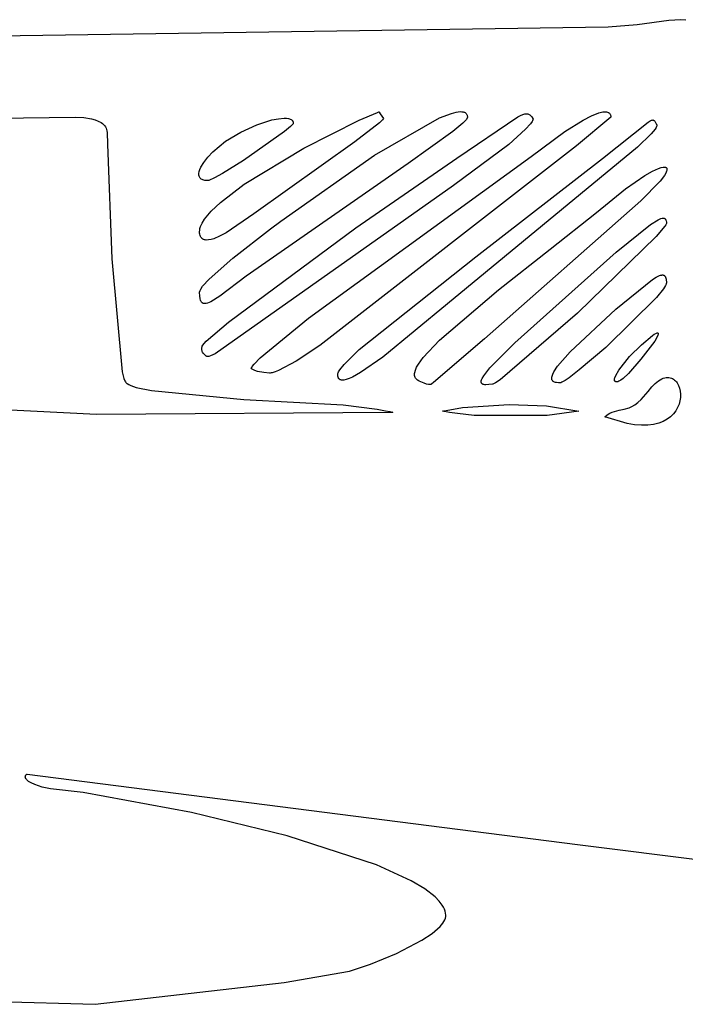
# Model space of a CAD drawing. Extents: x -74.1 to 10.8, y -36.7 to 44.6.
# Tile 139 of 199: x -23.8 to -22.8, y -12.5 to -11. Entities that reach past the tile are written whole.
import ezdxf

# ---------------------------------------------------------------- set-up
doc = ezdxf.new("R2010")
doc.units = 0

msp = doc.modelspace()

# ---------------------------------------------------------------- linework, layer by layer
at = {"layer": 'Layer 1', "color": 7, "linetype": 'CONTINUOUS'}
for p, q in [((-22.771241, -11.042329), (-22.789324, -11.043452)), ((-22.76357, -11.042807), (-22.771241, -11.042329)), ((-22.882158, -11.053957), (-23.836346, -11.067629)), ((-22.837762, -11.050367), (-22.882158, -11.053957)), ((-22.789324, -11.043452), (-22.837762, -11.050367)), ((-23.816682, -11.192847), (-23.695956, -11.191255)), ((-23.695956, -11.191255), (-23.682999, -11.191963)), ((-23.682999, -11.191963), (-23.670998, -11.193842)), ((-23.385482, -11.1936), (-23.376918, -11.192835)), ((-23.376918, -11.192835), (-23.373278, -11.192944)), ((-23.373278, -11.192944), (-23.370124, -11.193394)), ((-23.370124, -11.193394), (-23.368742, -11.193752)), ((-23.262381, -11.196069), (-23.234541, -11.184186)), ((-23.239153, -11.24927), (-23.13979, -11.192392)), ((-23.234541, -11.184186), (-23.232071, -11.183273)), ((-23.232066, -11.183281), (-23.232027, -11.183337)), ((-23.232027, -11.183337), (-23.231839, -11.183606)), ((-23.231839, -11.183606), (-23.230009, -11.18622)), ((-23.230009, -11.18622), (-23.225071, -11.193273)), ((-23.225071, -11.193273), (-23.226603, -11.195224)), ((-23.13979, -11.192392), (-23.121559, -11.185454)), ((-23.121559, -11.185454), (-23.114236, -11.183592)), ((-23.114236, -11.183592), (-23.108159, -11.182833)), ((-23.113132, -11.254041), (-23.020237, -11.190591)), ((-23.108159, -11.182833), (-23.105599, -11.182873)), ((-23.105599, -11.182873), (-23.103365, -11.183198)), ((-23.103365, -11.183198), (-23.102372, -11.183468)), ((-23.102372, -11.183468), (-23.101462, -11.18381)), ((-23.101462, -11.18381), (-23.100636, -11.184224)), ((-23.100636, -11.184224), (-23.099894, -11.184711)), ((-23.099894, -11.184711), (-23.099237, -11.185272)), ((-23.099237, -11.185272), (-23.098666, -11.185906)), ((-23.098666, -11.185906), (-23.098182, -11.186613)), ((-23.098182, -11.186613), (-23.097784, -11.187396)), ((-23.097784, -11.187396), (-23.097473, -11.188252)), ((-23.097436, -11.192862), (-23.097733, -11.193483)), ((-23.097473, -11.188252), (-23.09725, -11.189184)), ((-23.09723, -11.192289), (-23.097436, -11.192862)), ((-23.09725, -11.189184), (-23.097116, -11.190191)), ((-23.09711, -11.191761), (-23.09723, -11.192289)), ((-23.097116, -11.190191), (-23.097071, -11.191273)), ((-23.097071, -11.191273), (-23.09711, -11.191761)), ((-23.020237, -11.190591), (-23.015125, -11.188193)), ((-23.015125, -11.188193), (-23.01095, -11.186745)), ((-23.01095, -11.186745), (-23.009167, -11.186351)), ((-23.009167, -11.186351), (-23.00756, -11.186162)), ((-23.00756, -11.186162), (-23.006113, -11.186169)), ((-23.006113, -11.186169), (-23.004804, -11.18636)), ((-23.004804, -11.18636), (-23.003616, -11.186725)), ((-23.003616, -11.186725), (-23.002529, -11.187254)), ((-23.002529, -11.187254), (-23.001525, -11.187936)), ((-23.001525, -11.187936), (-23.000584, -11.18876)), ((-23.000584, -11.18876), (-22.998815, -11.190795)), ((-22.998815, -11.190795), (-22.997071, -11.193273)), ((-22.997071, -11.193273), (-22.996978, -11.193423)), ((-22.878071, -11.191273), (-22.930523, -11.234948)), ((-22.920423, -11.195684), (-22.907746, -11.189121)), ((-22.907746, -11.189121), (-22.896402, -11.184639)), ((-22.896402, -11.184639), (-22.890201, -11.183144)), ((-22.890201, -11.183144), (-22.888323, -11.182975)), ((-22.888323, -11.182975), (-22.886458, -11.182979)), ((-22.886458, -11.182979), (-22.884658, -11.183189)), ((-22.884658, -11.183189), (-22.882973, -11.183636)), ((-22.882973, -11.183636), (-22.88219, -11.183959)), ((-22.88219, -11.183959), (-22.881455, -11.184353)), ((-22.881455, -11.184353), (-22.880776, -11.184823)), ((-22.880776, -11.184823), (-22.880157, -11.185372)), ((-22.880157, -11.185372), (-22.879606, -11.186005)), ((-22.879606, -11.186005), (-22.879129, -11.186726)), ((-22.879129, -11.186726), (-22.878732, -11.187538)), ((-22.878732, -11.187538), (-22.878423, -11.188445)), ((-22.878423, -11.188445), (-22.878207, -11.189453)), ((-22.878207, -11.189453), (-22.878071, -11.191273)), ((-23.670998, -11.193842), (-23.665585, -11.195329)), ((-23.665585, -11.195329), (-23.660686, -11.197239)), ((-23.660686, -11.197239), (-23.656393, -11.199614)), ((-23.656393, -11.199614), (-23.654502, -11.20099)), ((-23.654502, -11.20099), (-23.652798, -11.202499)), ((-23.652798, -11.202499), (-23.65129, -11.204146)), ((-23.65129, -11.204146), (-23.649992, -11.205936)), ((-23.649992, -11.205936), (-23.648914, -11.207876)), ((-23.648914, -11.207876), (-23.648068, -11.209969)), ((-23.442921, -11.21399), (-23.418386, -11.202897)), ((-23.418386, -11.202897), (-23.395476, -11.195595)), ((-23.395476, -11.195595), (-23.385482, -11.1936)), ((-23.367184, -11.205676), (-23.376137, -11.213357)), ((-23.368742, -11.193752), (-23.367497, -11.194199)), ((-23.367497, -11.194199), (-23.366395, -11.194739)), ((-23.364494, -11.202846), (-23.367184, -11.205676)), ((-23.366395, -11.194739), (-23.365441, -11.195371)), ((-23.365441, -11.195371), (-23.36464, -11.196097)), ((-23.36464, -11.196097), (-23.364299, -11.196497)), ((-23.363656, -11.201724), (-23.364494, -11.202846)), ((-23.364299, -11.196497), (-23.363998, -11.19692)), ((-23.363998, -11.19692), (-23.363738, -11.197368)), ((-23.363738, -11.197368), (-23.36352, -11.19784)), ((-23.363372, -11.201241), (-23.363656, -11.201724)), ((-23.36352, -11.19784), (-23.363344, -11.198337)), ((-23.363181, -11.200812), (-23.363372, -11.201241)), ((-23.363344, -11.198337), (-23.363211, -11.198859)), ((-23.363211, -11.198859), (-23.363122, -11.199406)), ((-23.36312, -11.200618), (-23.363181, -11.200812)), ((-23.363122, -11.199406), (-23.363071, -11.200273)), ((-23.363084, -11.200439), (-23.36312, -11.200618)), ((-23.363071, -11.200273), (-23.363084, -11.200439)), ((-23.346593, -11.238556), (-23.262381, -11.196069)), ((-23.231434, -11.200076), (-23.268831, -11.22903)), ((-23.226603, -11.195224), (-23.231434, -11.200076)), ((-23.104055, -11.200655), (-23.11933, -11.213158)), ((-23.099946, -11.196527), (-23.104055, -11.200655)), ((-23.098624, -11.194885), (-23.099946, -11.196527)), ((-23.097733, -11.193483), (-23.098624, -11.194885)), ((-23.000567, -11.201376), (-23.008134, -11.20976)), ((-22.998266, -11.198134), (-23.000567, -11.201376)), ((-22.997505, -11.196768), (-22.998266, -11.198134)), ((-22.99701, -11.195581), (-22.997505, -11.196768)), ((-22.996865, -11.195055), (-22.99701, -11.195581)), ((-22.996978, -11.193423), (-22.996902, -11.193585)), ((-22.996902, -11.193585), (-22.996844, -11.193759)), ((-22.996789, -11.194576), (-22.996865, -11.195055)), ((-22.996844, -11.193759), (-22.996804, -11.193946)), ((-22.996804, -11.193946), (-22.996781, -11.194144)), ((-22.996781, -11.194144), (-22.996789, -11.194576)), ((-22.947996, -11.213096), (-22.920423, -11.195684)), ((-22.890485, -11.254494), (-22.82119, -11.198797)), ((-22.82119, -11.198797), (-22.818099, -11.196926)), ((-22.818099, -11.196926), (-22.816836, -11.196308)), ((-22.816836, -11.196308), (-22.815735, -11.195888)), ((-22.815735, -11.195888), (-22.814776, -11.195653)), ((-22.814776, -11.195653), (-22.814345, -11.195603)), ((-22.814345, -11.195603), (-22.813941, -11.195594)), ((-22.813941, -11.195594), (-22.813564, -11.195627)), ((-22.813564, -11.195627), (-22.81321, -11.1957)), ((-22.81321, -11.1957), (-22.812877, -11.195811)), ((-22.812877, -11.195811), (-22.812562, -11.19596)), ((-22.812562, -11.19596), (-22.812264, -11.196144)), ((-22.812264, -11.196144), (-22.81198, -11.196362)), ((-22.81198, -11.196362), (-22.811442, -11.196897)), ((-22.811442, -11.196897), (-22.81093, -11.197553)), ((-22.81093, -11.197553), (-22.809905, -11.199186)), ((-22.80873, -11.206828), (-22.810468, -11.20958)), ((-22.809905, -11.199186), (-22.808071, -11.202273)), ((-22.808166, -11.20566), (-22.80873, -11.206828)), ((-22.807806, -11.204632), (-22.808166, -11.20566)), ((-22.808071, -11.202273), (-22.807973, -11.202401)), ((-22.807973, -11.202401), (-22.807887, -11.202538)), ((-22.807887, -11.202538), (-22.807814, -11.202683)), ((-22.807814, -11.202683), (-22.807755, -11.202838)), ((-22.807704, -11.204171), (-22.807806, -11.204632)), ((-22.807755, -11.202838), (-22.807708, -11.203002)), ((-22.807708, -11.203002), (-22.807655, -11.203356)), ((-22.807654, -11.203746), (-22.807704, -11.204171)), ((-22.807655, -11.203356), (-22.807654, -11.203746)), ((-23.648068, -11.209969), (-23.647465, -11.212223)), ((-23.647465, -11.212223), (-23.647117, -11.214642)), ((-23.647117, -11.214642), (-23.646626, -11.232673)), ((-23.466313, -11.228128), (-23.442921, -11.21399)), ((-23.376137, -11.213357), (-23.439086, -11.257515)), ((-23.11933, -11.213158), (-23.187729, -11.262121)), ((-23.008134, -11.20976), (-23.03392, -11.232942)), ((-22.999576, -11.251356), (-22.947996, -11.213096)), ((-22.816344, -11.216713), (-22.83738, -11.23724)), ((-22.810468, -11.20958), (-22.816344, -11.216713)), ((-23.646626, -11.232673), (-23.64026, -11.407801)), ((-23.48574, -11.244227), (-23.466313, -11.228128)), ((-23.268831, -11.22903), (-23.423142, -11.339174)), ((-22.930523, -11.234948), (-23.322337, -11.540385)), ((-22.83738, -11.23724), (-23.127185, -11.476594)), ((-23.03392, -11.232942), (-23.118422, -11.295517)), ((-23.499591, -11.260348), (-23.493446, -11.252413)), ((-23.493446, -11.252413), (-23.48574, -11.244227)), ((-23.437755, -11.293817), (-23.346593, -11.238556)), ((-23.381989, -11.350162), (-23.239153, -11.24927)), ((-23.339671, -11.498382), (-22.999576, -11.251356)), ((-23.505511, -11.271216), (-23.504005, -11.267774)), ((-23.504005, -11.267774), (-23.499591, -11.260348)), ((-23.439086, -11.257515), (-23.471201, -11.277342)), ((-23.187729, -11.262121), (-23.434941, -11.434199)), ((-23.267385, -11.360386), (-23.113132, -11.254041)), ((-23.083964, -11.404886), (-22.890485, -11.254494)), ((-22.805007, -11.269483), (-22.801226, -11.268249)), ((-22.801226, -11.268249), (-22.798079, -11.267604)), ((-22.798079, -11.267604), (-22.79675, -11.267501)), ((-22.79675, -11.267501), (-22.795586, -11.267545)), ((-22.795586, -11.267545), (-22.794591, -11.267735)), ((-22.794591, -11.267735), (-22.794158, -11.267885)), ((-22.794158, -11.267885), (-22.793767, -11.268072)), ((-22.793767, -11.268072), (-22.793421, -11.268294)), ((-22.793421, -11.268294), (-22.793117, -11.268554)), ((-22.793117, -11.268554), (-22.792858, -11.268849)), ((-23.507061, -11.278771), (-23.507015, -11.277396)), ((-23.506971, -11.280071), (-23.507061, -11.278771)), ((-23.507015, -11.277396), (-23.506521, -11.274434)), ((-23.50674, -11.28129), (-23.506971, -11.280071)), ((-23.506368, -11.282425), (-23.50674, -11.28129)), ((-23.506521, -11.274434), (-23.505511, -11.271216)), ((-23.505851, -11.283472), (-23.506368, -11.282425)), ((-23.505186, -11.284428), (-23.505851, -11.283472)), ((-23.471201, -11.277342), (-23.483509, -11.284113)), ((-22.855567, -11.300789), (-22.826047, -11.280346)), ((-22.826047, -11.280346), (-22.814384, -11.273725)), ((-22.814384, -11.273725), (-22.805007, -11.269483)), ((-22.796104, -11.28035), (-22.802658, -11.289192)), ((-22.794043, -11.276786), (-22.796104, -11.28035)), ((-22.792765, -11.273797), (-22.794043, -11.276786)), ((-22.792858, -11.268849), (-22.792644, -11.269181)), ((-22.792413, -11.272518), (-22.792765, -11.273797)), ((-22.792644, -11.269181), (-22.792474, -11.269549)), ((-22.792474, -11.269549), (-22.792349, -11.269953)), ((-22.792248, -11.271384), (-22.792413, -11.272518)), ((-22.792349, -11.269953), (-22.79227, -11.270394)), ((-22.79227, -11.270394), (-22.792236, -11.270871)), ((-22.792236, -11.270871), (-22.792248, -11.271384)), ((-23.504371, -11.285287), (-23.505186, -11.284428)), ((-23.503403, -11.286046), (-23.504371, -11.285287)), ((-23.50228, -11.286701), (-23.503403, -11.286046)), ((-23.500999, -11.287247), (-23.50228, -11.286701)), ((-23.499557, -11.287682), (-23.500999, -11.287247)), ((-23.497952, -11.288001), (-23.499557, -11.287682)), ((-23.494241, -11.288273), (-23.497952, -11.288001)), ((-23.49369, -11.288251), (-23.494241, -11.288273)), ((-23.493152, -11.288166), (-23.49369, -11.288251)), ((-23.491827, -11.287809), (-23.493152, -11.288166)), ((-23.483509, -11.284113), (-23.491827, -11.287809)), ((-23.118422, -11.295517), (-23.482164, -11.553059)), ((-23.474282, -11.321667), (-23.437755, -11.293817)), ((-22.802658, -11.289192), (-22.832071, -11.319273)), ((-22.900089, -11.336717), (-22.855567, -11.300789)), ((-23.488241, -11.334847), (-23.474282, -11.321667)), ((-22.832071, -11.319273), (-23.070773, -11.530104)), ((-23.498553, -11.347226), (-23.488241, -11.334847)), ((-23.423142, -11.339174), (-23.465462, -11.368014)), ((-22.970377, -11.392887), (-22.900089, -11.336717)), ((-23.505427, -11.361225), (-23.504636, -11.358575)), ((-23.504636, -11.358575), (-23.50216, -11.353043)), ((-23.50216, -11.353043), (-23.498553, -11.347226)), ((-23.397514, -11.361836), (-23.381989, -11.350162)), ((-22.869769, -11.397705), (-22.817475, -11.355351)), ((-22.817475, -11.355351), (-22.805778, -11.348066)), ((-22.79551, -11.358026), (-22.808531, -11.37347)), ((-22.805778, -11.348066), (-22.801541, -11.346253)), ((-22.801541, -11.346253), (-22.799788, -11.34578)), ((-22.799788, -11.34578), (-22.798265, -11.345586)), ((-22.798265, -11.345586), (-22.797586, -11.345591)), ((-22.797586, -11.345591), (-22.796961, -11.345664)), ((-22.796961, -11.345664), (-22.796388, -11.345804)), ((-22.796388, -11.345804), (-22.795865, -11.346009)), ((-22.795865, -11.346009), (-22.795392, -11.346279)), ((-22.793963, -11.35563), (-22.79551, -11.358026)), ((-22.795392, -11.346279), (-22.794967, -11.346612)), ((-22.794967, -11.346612), (-22.794589, -11.347009)), ((-22.794589, -11.347009), (-22.794256, -11.347468)), ((-22.794256, -11.347468), (-22.793968, -11.347988)), ((-22.793968, -11.347988), (-22.793722, -11.348569)), ((-22.793471, -11.354675), (-22.793963, -11.35563)), ((-22.793722, -11.348569), (-22.793354, -11.349908)), ((-22.793172, -11.353888), (-22.793471, -11.354675)), ((-22.793354, -11.349908), (-22.79314, -11.351478)), ((-22.793097, -11.353559), (-22.793172, -11.353888)), ((-22.79314, -11.351478), (-22.793071, -11.353273)), ((-22.793071, -11.353273), (-22.793097, -11.353559)), ((-23.506071, -11.366273), (-23.505909, -11.363792)), ((-23.505991, -11.368372), (-23.506071, -11.366273)), ((-23.505753, -11.370265), (-23.505991, -11.368372)), ((-23.505909, -11.363792), (-23.505427, -11.361225)), ((-23.505362, -11.371958), (-23.505753, -11.370265)), ((-23.504823, -11.373456), (-23.505362, -11.371958)), ((-23.504141, -11.374764), (-23.504823, -11.373456)), ((-23.475415, -11.373241), (-23.484492, -11.376986)), ((-23.465462, -11.368014), (-23.475415, -11.373241)), ((-23.462097, -11.504476), (-23.267385, -11.360386)), ((-23.455217, -11.40656), (-23.397514, -11.361836)), ((-22.808531, -11.37347), (-22.929084, -11.490866)), ((-23.503321, -11.375889), (-23.504141, -11.374764)), ((-23.502368, -11.376835), (-23.503321, -11.375889)), ((-23.501286, -11.377607), (-23.502368, -11.376835)), ((-23.500081, -11.378212), (-23.501286, -11.377607)), ((-23.498758, -11.378654), (-23.500081, -11.378212)), ((-23.497321, -11.378939), (-23.498758, -11.378654)), ((-23.495775, -11.379073), (-23.497321, -11.378939)), ((-23.492377, -11.378905), (-23.495775, -11.379073)), ((-23.488603, -11.378195), (-23.492377, -11.378905)), ((-23.484492, -11.376986), (-23.488603, -11.378195)), ((-23.049765, -11.454849), (-22.970377, -11.392887)), ((-23.024584, -11.536032), (-22.869769, -11.397705)), ((-23.64026, -11.407801), (-23.624379, -11.58017)), ((-23.491441, -11.438596), (-23.455217, -11.40656)), ((-23.262551, -11.546311), (-23.083964, -11.404886)), ((-22.80854, -11.435591), (-22.803863, -11.433395)), ((-22.803863, -11.433395), (-22.801899, -11.432765)), ((-22.801899, -11.432765), (-22.800168, -11.432439)), ((-22.800168, -11.432439), (-22.799386, -11.432387)), ((-22.799386, -11.432387), (-22.798659, -11.432408)), ((-22.798659, -11.432408), (-22.797983, -11.432502)), ((-22.797983, -11.432502), (-22.797359, -11.432666)), ((-22.797359, -11.432666), (-22.796784, -11.432901)), ((-22.796784, -11.432901), (-22.796257, -11.433206)), ((-22.796257, -11.433206), (-22.795776, -11.433579)), ((-22.795776, -11.433579), (-22.79534, -11.43402)), ((-22.79534, -11.43402), (-22.794948, -11.434528)), ((-23.501385, -11.44974), (-23.491441, -11.438596)), ((-23.434941, -11.434199), (-23.475238, -11.464916)), ((-22.870382, -11.484851), (-22.814294, -11.439085)), ((-22.814294, -11.439085), (-22.80854, -11.435591)), ((-22.79453, -11.448436), (-22.797651, -11.453324)), ((-22.794948, -11.434528), (-22.794597, -11.435102)), ((-22.794597, -11.435102), (-22.794287, -11.435741)), ((-22.793604, -11.446497), (-22.79453, -11.448436)), ((-22.794287, -11.435741), (-22.793782, -11.437211)), ((-22.793782, -11.437211), (-22.793422, -11.43893)), ((-22.79331, -11.445662), (-22.793604, -11.446497)), ((-22.793422, -11.43893), (-22.793071, -11.444273)), ((-22.793132, -11.44492), (-22.79331, -11.445662)), ((-22.793071, -11.444273), (-22.793132, -11.44492)), ((-23.506065, -11.459011), (-23.505986, -11.45832)), ((-23.50591, -11.464337), (-23.506065, -11.459011)), ((-23.505986, -11.45832), (-23.505821, -11.457575)), ((-23.505821, -11.457575), (-23.505231, -11.455929)), ((-23.505231, -11.455929), (-23.504294, -11.454074)), ((-23.504294, -11.454074), (-23.501385, -11.44974)), ((-23.139829, -11.531981), (-23.049765, -11.454849)), ((-22.797651, -11.453324), (-22.808376, -11.466586)), ((-23.505289, -11.468948), (-23.50591, -11.464337)), ((-23.504773, -11.47084), (-23.505289, -11.468948)), ((-23.504101, -11.472448), (-23.504773, -11.47084)), ((-23.503703, -11.473143), (-23.504101, -11.472448)), ((-23.503261, -11.473766), (-23.503703, -11.473143)), ((-23.502774, -11.474314), (-23.503261, -11.473766)), ((-23.50224, -11.474788), (-23.502774, -11.474314)), ((-23.501657, -11.475187), (-23.50224, -11.474788)), ((-23.501024, -11.47551), (-23.501657, -11.475187)), ((-23.500338, -11.475757), (-23.501024, -11.47551)), ((-23.499599, -11.475925), (-23.500338, -11.475757)), ((-23.498805, -11.476016), (-23.499599, -11.475925)), ((-23.497954, -11.476028), (-23.498805, -11.476016)), ((-23.496074, -11.475813), (-23.497954, -11.476028)), ((-23.493946, -11.475273), (-23.496074, -11.475813)), ((-23.488895, -11.4732), (-23.493946, -11.475273)), ((-23.475238, -11.464916), (-23.488895, -11.4732)), ((-23.127185, -11.476594), (-23.226294, -11.557799)), ((-22.808376, -11.466586), (-22.885846, -11.542991)), ((-22.929084, -11.490866), (-23.047186, -11.592604)), ((-22.940154, -11.549988), (-22.870382, -11.484851)), ((-23.495898, -11.53342), (-23.462097, -11.504476)), ((-23.41357, -11.559111), (-23.339671, -11.498382)), ((-22.814438, -11.524818), (-22.811551, -11.522904)), ((-22.811551, -11.522904), (-22.809216, -11.521634)), ((-22.809216, -11.521634), (-22.808257, -11.52124)), ((-22.808257, -11.52124), (-22.807438, -11.521004)), ((-22.807438, -11.521004), (-22.807081, -11.520946)), ((-22.807081, -11.520946), (-22.80676, -11.520927)), ((-22.80676, -11.520927), (-22.806474, -11.520948)), ((-22.806474, -11.520948), (-22.806345, -11.520973)), ((-22.806345, -11.520973), (-22.806224, -11.521008)), ((-22.806224, -11.521008), (-22.806113, -11.521052)), ((-22.806113, -11.521052), (-22.80601, -11.521107)), ((-22.80601, -11.521107), (-22.805916, -11.521171)), ((-22.805644, -11.523522), (-22.805941, -11.524496)), ((-22.805916, -11.521171), (-22.805831, -11.521245)), ((-22.805831, -11.521245), (-22.805756, -11.521329)), ((-22.805756, -11.521329), (-22.805689, -11.521422)), ((-22.805689, -11.521422), (-22.805631, -11.521526)), ((-22.805494, -11.522702), (-22.805644, -11.523522)), ((-22.805631, -11.521526), (-22.805582, -11.521639)), ((-22.805582, -11.521639), (-22.805542, -11.521762)), ((-22.805542, -11.521762), (-22.80549, -11.522036)), ((-22.805474, -11.52235), (-22.805494, -11.522702)), ((-22.80549, -11.522036), (-22.805474, -11.52235)), ((-23.500983, -11.539558), (-23.499301, -11.537113)), ((-23.499301, -11.537113), (-23.495898, -11.53342)), ((-23.164458, -11.558437), (-23.139829, -11.531981)), ((-23.070773, -11.530104), (-23.148577, -11.596645)), ((-23.062568, -11.574303), (-23.024584, -11.536032)), ((-22.849209, -11.557135), (-22.831356, -11.539034)), ((-22.810854, -11.533529), (-22.832071, -11.561273)), ((-22.831356, -11.539034), (-22.814438, -11.524818)), ((-22.806979, -11.526902), (-22.810854, -11.533529)), ((-22.805941, -11.524496), (-22.806979, -11.526902)), ((-23.502699, -11.545246), (-23.502643, -11.544247)), ((-23.502653, -11.546259), (-23.502699, -11.545246)), ((-23.502502, -11.547284), (-23.502653, -11.546259)), ((-23.502643, -11.544247), (-23.50249, -11.543264)), ((-23.502242, -11.548316), (-23.502502, -11.547284)), ((-23.50249, -11.543264), (-23.502243, -11.542301)), ((-23.502243, -11.542301), (-23.501907, -11.54136)), ((-23.501869, -11.549353), (-23.502242, -11.548316)), ((-23.501907, -11.54136), (-23.500983, -11.539558)), ((-23.501379, -11.550391), (-23.501869, -11.549353)), ((-23.500033, -11.552463), (-23.501379, -11.550391)), ((-23.498171, -11.554508), (-23.500033, -11.552463)), ((-23.482164, -11.553059), (-23.489414, -11.556042)), ((-23.322337, -11.540385), (-23.358745, -11.564005)), ((-23.285218, -11.568996), (-23.262551, -11.546311)), ((-22.959299, -11.571898), (-22.940154, -11.549988)), ((-22.885846, -11.542991), (-22.926081, -11.577558)), ((-23.495864, -11.55645), (-23.498171, -11.554508)), ((-23.495603, -11.55661), (-23.495864, -11.55645)), ((-23.495303, -11.556739), (-23.495603, -11.55661)), ((-23.494963, -11.556836), (-23.495303, -11.556739)), ((-23.494584, -11.556901), (-23.494963, -11.556836)), ((-23.494166, -11.556934), (-23.494584, -11.556901)), ((-23.493213, -11.556905), (-23.494166, -11.556934)), ((-23.492103, -11.556747), (-23.493213, -11.556905)), ((-23.489414, -11.556042), (-23.492103, -11.556747)), ((-23.425504, -11.57234), (-23.42269, -11.568643)), ((-23.42269, -11.568643), (-23.41357, -11.559111)), ((-23.358745, -11.564005), (-23.385684, -11.578476)), ((-23.291816, -11.577206), (-23.285218, -11.568996)), ((-23.226294, -11.557799), (-23.260132, -11.581437)), ((-23.174547, -11.573469), (-23.171961, -11.568898)), ((-23.171961, -11.568898), (-23.164458, -11.558437)), ((-22.865588, -11.577949), (-22.849209, -11.557135)), ((-22.832071, -11.561273), (-22.850827, -11.583193)), ((-23.624379, -11.58017), (-23.621572, -11.590407)), ((-23.427071, -11.575272), (-23.426447, -11.573904)), ((-23.42701, -11.575317), (-23.427061, -11.575281)), ((-23.426592, -11.575606), (-23.42701, -11.575317)), ((-23.425725, -11.576162), (-23.426592, -11.575606)), ((-23.426447, -11.573904), (-23.425504, -11.57234)), ((-23.421869, -11.578124), (-23.425725, -11.576162)), ((-23.417537, -11.579677), (-23.421869, -11.578124)), ((-23.408173, -11.581653), (-23.417537, -11.579677)), ((-23.399098, -11.582273), (-23.408173, -11.581653)), ((-23.398469, -11.582258), (-23.399098, -11.582273)), ((-23.396822, -11.582086), (-23.398469, -11.582258)), ((-23.394977, -11.581726), (-23.396822, -11.582086)), ((-23.390704, -11.580456), (-23.394977, -11.581726)), ((-23.385684, -11.578476), (-23.390704, -11.580456)), ((-23.295064, -11.58404), (-23.295003, -11.58354)), ((-23.295029, -11.585593), (-23.295064, -11.58404)), ((-23.295003, -11.58354), (-23.294882, -11.582998)), ((-23.294882, -11.582998), (-23.294462, -11.58179)), ((-23.294462, -11.58179), (-23.293809, -11.58042)), ((-23.293809, -11.58042), (-23.291816, -11.577206)), ((-23.260132, -11.581437), (-23.272593, -11.588458)), ((-23.177762, -11.584656), (-23.177692, -11.583048)), ((-23.177692, -11.583048), (-23.177437, -11.581339)), ((-23.177437, -11.581339), (-23.176368, -11.577613)), ((-23.176368, -11.577613), (-23.174547, -11.573469)), ((-23.07206, -11.586312), (-23.062568, -11.574303)), ((-22.967807, -11.586927), (-22.966683, -11.583804)), ((-22.966683, -11.583804), (-22.96489, -11.58026)), ((-22.96489, -11.58026), (-22.959299, -11.571898)), ((-22.926081, -11.577558), (-22.941764, -11.589521)), ((-22.870534, -11.586047), (-22.865588, -11.577949)), ((-22.850827, -11.583193), (-22.859039, -11.590534)), ((-23.663533, -11.645841), (-24.723928, -11.590955)), ((-23.621572, -11.590407), (-23.620093, -11.594065)), ((-23.620093, -11.594065), (-23.619335, -11.595505)), ((-23.619335, -11.595505), (-23.618563, -11.596677)), ((-23.618563, -11.596677), (-23.618173, -11.59716)), ((-23.618173, -11.59716), (-23.617766, -11.597564)), ((-23.617766, -11.597564), (-23.616814, -11.59834)), ((-23.616814, -11.59834), (-23.614352, -11.599855)), ((-23.294838, -11.587189), (-23.295029, -11.585593)), ((-23.294493, -11.588601), (-23.294838, -11.587189)), ((-23.293992, -11.589825), (-23.294493, -11.588601)), ((-23.293682, -11.590367), (-23.293992, -11.589825)), ((-23.293334, -11.590862), (-23.293682, -11.590367)), ((-23.292945, -11.591311), (-23.293334, -11.590862)), ((-23.292516, -11.591712), (-23.292945, -11.591311)), ((-23.292047, -11.592066), (-23.292516, -11.591712)), ((-23.291538, -11.592373), (-23.292047, -11.592066)), ((-23.290989, -11.592632), (-23.291538, -11.592373)), ((-23.290399, -11.592845), (-23.290989, -11.592632)), ((-23.289095, -11.593126), (-23.290399, -11.592845)), ((-23.287627, -11.593217), (-23.289095, -11.593126)), ((-23.285991, -11.593117), (-23.287627, -11.593217)), ((-23.282215, -11.59234), (-23.285991, -11.593117)), ((-23.277753, -11.590789), (-23.282215, -11.59234)), ((-23.272593, -11.588458), (-23.277753, -11.590789)), ((-23.177649, -11.586165), (-23.177762, -11.584656)), ((-23.177355, -11.587575), (-23.177649, -11.586165)), ((-23.17688, -11.588887), (-23.177355, -11.587575)), ((-23.176225, -11.590103), (-23.17688, -11.588887)), ((-23.175393, -11.591224), (-23.176225, -11.590103)), ((-23.174384, -11.592251), (-23.175393, -11.591224)), ((-23.1732, -11.593185), (-23.174384, -11.592251)), ((-23.172884, -11.593367), (-23.1732, -11.593185)), ((-23.172413, -11.593601), (-23.172884, -11.593367)), ((-23.170514, -11.594532), (-23.172413, -11.593601)), ((-23.162954, -11.597851), (-23.170514, -11.594532)), ((-23.159437, -11.599028), (-23.162954, -11.597851)), ((-23.156278, -11.5997), (-23.159437, -11.599028)), ((-23.152512, -11.599462), (-23.153042, -11.599622)), ((-23.152003, -11.599241), (-23.152512, -11.599462)), ((-23.151352, -11.598809), (-23.152003, -11.599241)), ((-23.148577, -11.596645), (-23.151352, -11.598809)), ((-23.076033, -11.595698), (-23.076005, -11.595014)), ((-23.075982, -11.596329), (-23.076033, -11.595698)), ((-23.076005, -11.595014), (-23.075897, -11.594277)), ((-23.075855, -11.596908), (-23.075982, -11.596329)), ((-23.075897, -11.594277), (-23.07544, -11.592636)), ((-23.075651, -11.597436), (-23.075855, -11.596908)), ((-23.075371, -11.597914), (-23.075651, -11.597436)), ((-23.07544, -11.592636), (-23.074653, -11.590767)), ((-23.075017, -11.598344), (-23.075371, -11.597914)), ((-23.07459, -11.598725), (-23.075017, -11.598344)), ((-23.074653, -11.590767), (-23.07206, -11.586312)), ((-23.07409, -11.599061), (-23.07459, -11.598725)), ((-23.073518, -11.59935), (-23.07409, -11.599061)), ((-23.072877, -11.599595), (-23.073518, -11.59935)), ((-23.072166, -11.599796), (-23.072877, -11.599595)), ((-23.058827, -11.59924), (-23.064095, -11.599962)), ((-23.05797, -11.599015), (-23.058827, -11.59924)), ((-23.056934, -11.598609), (-23.05797, -11.599015)), ((-23.054338, -11.59727), (-23.056934, -11.598609)), ((-23.047186, -11.592604), (-23.054338, -11.59727)), ((-22.968257, -11.589633), (-22.968116, -11.588332)), ((-22.96823, -11.59083), (-22.968257, -11.589633)), ((-22.968034, -11.591924), (-22.96823, -11.59083)), ((-22.968116, -11.588332), (-22.967807, -11.586927)), ((-22.967873, -11.592432), (-22.968034, -11.591924)), ((-22.967669, -11.592914), (-22.967873, -11.592432)), ((-22.967423, -11.593372), (-22.967669, -11.592914)), ((-22.967135, -11.593803), (-22.967423, -11.593372)), ((-22.966804, -11.594209), (-22.967135, -11.593803)), ((-22.966431, -11.594589), (-22.966804, -11.594209)), ((-22.966016, -11.594944), (-22.966431, -11.594589)), ((-22.965058, -11.595578), (-22.966016, -11.594944)), ((-22.963929, -11.596111), (-22.965058, -11.595578)), ((-22.962631, -11.596543), (-22.963929, -11.596111)), ((-22.961162, -11.596875), (-22.962631, -11.596543)), ((-22.957711, -11.597239), (-22.961162, -11.596875)), ((-22.955878, -11.597267), (-22.957711, -11.597239)), ((-22.955227, -11.597175), (-22.955878, -11.597267)), ((-22.954471, -11.596974), (-22.955227, -11.597175)), ((-22.952657, -11.596255), (-22.954471, -11.596974)), ((-22.947895, -11.59362), (-22.952657, -11.596255)), ((-22.941764, -11.589521), (-22.947895, -11.59362)), ((-22.872474, -11.592026), (-22.872305, -11.590754)), ((-22.872474, -11.592603), (-22.872474, -11.592026)), ((-22.872415, -11.593139), (-22.872474, -11.592603)), ((-22.872297, -11.593633), (-22.872415, -11.593139)), ((-22.872305, -11.590754), (-22.871919, -11.589329)), ((-22.872119, -11.594085), (-22.872297, -11.593633)), ((-22.871879, -11.594493), (-22.872119, -11.594085)), ((-22.871919, -11.589329), (-22.870534, -11.586047)), ((-22.871576, -11.594858), (-22.871879, -11.594493)), ((-22.871208, -11.595177), (-22.871576, -11.594858)), ((-22.871024, -11.595319), (-22.871208, -11.595177)), ((-22.870874, -11.595447), (-22.871024, -11.595319)), ((-22.870712, -11.595559), (-22.870874, -11.595447)), ((-22.87054, -11.595656), (-22.870712, -11.595559)), ((-22.870356, -11.595737), (-22.87054, -11.595656)), ((-22.870161, -11.595804), (-22.870356, -11.595737)), ((-22.86974, -11.595891), (-22.870161, -11.595804)), ((-22.869276, -11.595918), (-22.86974, -11.595891)), ((-22.868772, -11.595888), (-22.869276, -11.595918)), ((-22.868228, -11.595799), (-22.868772, -11.595888)), ((-22.867027, -11.595451), (-22.868228, -11.595799)), ((-22.865681, -11.594883), (-22.867027, -11.595451)), ((-22.862593, -11.59311), (-22.865681, -11.594883)), ((-22.859039, -11.590534), (-22.862593, -11.59311)), ((-22.815531, -11.603432), (-22.810178, -11.598033)), ((-22.810178, -11.598033), (-22.805044, -11.593985)), ((-22.805044, -11.593985), (-22.800159, -11.591195)), ((-22.800159, -11.591195), (-22.79782, -11.590243)), ((-22.79782, -11.590243), (-22.795553, -11.589572)), ((-22.795553, -11.589572), (-22.793365, -11.589168)), ((-22.793365, -11.589168), (-22.791257, -11.589022)), ((-22.791257, -11.589022), (-22.789234, -11.58912)), ((-22.789234, -11.58912), (-22.7873, -11.589453)), ((-22.7873, -11.589453), (-22.785458, -11.590008)), ((-22.785458, -11.590008), (-22.783712, -11.590773)), ((-22.783712, -11.590773), (-22.782066, -11.591738)), ((-22.782066, -11.591738), (-22.780525, -11.592891)), ((-22.780525, -11.592891), (-22.77909, -11.59422)), ((-22.77909, -11.59422), (-22.777767, -11.595713)), ((-22.777767, -11.595713), (-22.776559, -11.597359)), ((-22.776559, -11.597359), (-22.774503, -11.601065)), ((-23.614352, -11.599855), (-23.61118, -11.601323)), ((-23.61118, -11.601323), (-23.602859, -11.604118)), ((-23.602859, -11.604118), (-23.579364, -11.60916)), ((-23.579364, -11.60916), (-23.438466, -11.622688)), ((-23.154876, -11.599805), (-23.156278, -11.5997)), ((-23.153615, -11.599731), (-23.154876, -11.599805)), ((-23.153042, -11.599622), (-23.153615, -11.599731)), ((-23.070539, -11.600072), (-23.072166, -11.599796)), ((-23.068646, -11.600187), (-23.070539, -11.600072)), ((-23.064095, -11.599962), (-23.068646, -11.600187)), ((-22.8317, -11.622654), (-22.821071, -11.610273)), ((-22.821071, -11.610273), (-22.815531, -11.603432)), ((-22.774503, -11.601065), (-22.772953, -11.605245)), ((-22.772953, -11.605245), (-22.771939, -11.609806)), ((-22.771939, -11.609806), (-22.771491, -11.614657)), ((-23.438466, -11.622688), (-23.286553, -11.630708)), ((-22.841228, -11.63057), (-22.836589, -11.627098)), ((-22.836589, -11.627098), (-22.8317, -11.622654)), ((-22.772414, -11.624857), (-22.773845, -11.630022)), ((-22.771639, -11.619705), (-22.772414, -11.624857)), ((-22.771491, -11.614657), (-22.771639, -11.619705)), ((-23.211799, -11.642314), (-23.663533, -11.645841)), ((-23.286553, -11.630708), (-23.235036, -11.637387)), ((-23.235036, -11.637387), (-23.222156, -11.639847)), ((-23.222156, -11.639847), (-23.215717, -11.64122)), ((-23.215717, -11.64122), (-23.212497, -11.641945)), ((-23.212497, -11.641945), (-23.211692, -11.64213)), ((-23.211088, -11.64227), (-23.211799, -11.642314)), ((-23.211692, -11.64213), (-23.211289, -11.642223)), ((-23.211289, -11.642223), (-23.211088, -11.64227)), ((-23.13507, -11.640273), (-23.104675, -11.634863)), ((-23.134989, -11.640291), (-23.13503, -11.640282)), ((-23.134907, -11.640309), (-23.134989, -11.640291)), ((-23.134743, -11.640344), (-23.134907, -11.640309)), ((-23.134413, -11.640414), (-23.134743, -11.640344)), ((-23.133752, -11.640553), (-23.134413, -11.640414)), ((-23.132417, -11.640827), (-23.133752, -11.640553)), ((-23.129707, -11.641363), (-23.132417, -11.640827)), ((-23.124122, -11.642383), (-23.129707, -11.641363)), ((-23.112353, -11.644211), (-23.124122, -11.642383)), ((-23.086821, -11.647023), (-23.112353, -11.644211)), ((-23.104675, -11.634863), (-23.033003, -11.630158)), ((-23.033003, -11.630158), (-22.976225, -11.632455)), ((-22.976225, -11.632455), (-22.927071, -11.640273)), ((-22.927071, -11.640273), (-22.975321, -11.647023)), ((-22.883364, -11.646144), (-22.879724, -11.643783)), ((-22.879724, -11.643783), (-22.876125, -11.642047)), ((-22.876125, -11.642047), (-22.87254, -11.640789)), ((-22.87254, -11.640789), (-22.86531, -11.639131)), ((-22.86531, -11.639131), (-22.857821, -11.637648)), ((-22.857821, -11.637648), (-22.849864, -11.635182)), ((-22.849864, -11.635182), (-22.845644, -11.633217)), ((-22.845644, -11.633217), (-22.841228, -11.63057)), ((-22.782382, -11.644668), (-22.786742, -11.64896)), ((-22.778799, -11.64002), (-22.782382, -11.644668)), ((-22.775964, -11.635107), (-22.778799, -11.64002)), ((-22.773845, -11.630022), (-22.775964, -11.635107)), ((-22.975321, -11.647023), (-23.086821, -11.647023)), ((-22.887071, -11.649273), (-22.883364, -11.646144)), ((-22.853243, -11.65938), (-22.887071, -11.649273)), ((-22.841574, -11.661263), (-22.853243, -11.65938)), ((-22.804791, -11.658773), (-22.812564, -11.660715)), ((-22.797917, -11.656104), (-22.804791, -11.658773)), ((-22.791911, -11.652803), (-22.797917, -11.656104)), ((-22.786742, -11.64896), (-22.791911, -11.652803)), ((-22.830925, -11.662052), (-22.841574, -11.661263)), ((-22.821265, -11.661839), (-22.830925, -11.662052)), ((-22.812564, -11.660715), (-22.821265, -11.661839)), ((-23.772196, -12.199058), (-23.772164, -12.198598)), ((-23.772178, -12.199516), (-23.772196, -12.199058)), ((-23.772113, -12.199972), (-23.772178, -12.199516)), ((-23.772164, -12.198598), (-23.772079, -12.198137)), ((-23.772005, -12.200424), (-23.772113, -12.199972)), ((-23.772079, -12.198137), (-23.771937, -12.197677)), ((-23.771673, -12.201312), (-23.772005, -12.200424)), ((-23.771937, -12.197677), (-23.771735, -12.197219)), ((-23.771735, -12.197219), (-23.771469, -12.196763)), ((-23.771209, -12.20217), (-23.771673, -12.201312)), ((-23.771469, -12.196763), (-23.771137, -12.196312)), ((-23.771137, -12.196312), (-23.770734, -12.195866)), ((-23.770734, -12.195866), (-23.770257, -12.195426)), ((-23.770257, -12.195426), (-23.770126, -12.195317)), ((-23.770126, -12.195317), (-23.770092, -12.19529)), ((-23.770076, -12.195277), (-23.769555, -12.195328)), ((-23.769555, -12.195328), (-22.928877, -12.302389)), ((-23.770641, -12.20299), (-23.771209, -12.20217)), ((-23.769995, -12.203763), (-23.770641, -12.20299)), ((-23.768578, -12.205132), (-23.769995, -12.203763)), ((-23.767178, -12.206202), (-23.768578, -12.205132)), ((-23.763077, -12.208516), (-23.767178, -12.206202)), ((-23.757877, -12.210897), (-23.763077, -12.208516)), ((-23.746337, -12.214786), (-23.757877, -12.210897)), ((-23.733744, -12.217679), (-23.746337, -12.214786)), ((-23.684071, -12.223273), (-23.733744, -12.217679)), ((-23.51816, -12.253696), (-23.684071, -12.223273)), ((-23.372147, -12.289586), (-23.51816, -12.253696)), ((-23.235802, -12.333935), (-23.372147, -12.289586)), ((-22.928877, -12.302389), (-22.455105, -12.362204)), ((-23.182818, -12.358044), (-23.235802, -12.333935)), ((-23.162146, -12.370366), (-23.182818, -12.358044)), ((-23.146125, -12.382784), (-23.162146, -12.370366)), ((-23.140039, -12.38901), (-23.146125, -12.382784)), ((-23.135333, -12.395236), (-23.140039, -12.38901)), ((-23.13352, -12.398348), (-23.135333, -12.395236)), ((-23.132079, -12.401456), (-23.13352, -12.398348)), ((-23.131019, -12.404561), (-23.132079, -12.401456)), ((-23.130348, -12.407661), (-23.131019, -12.404561)), ((-23.130077, -12.410755), (-23.130348, -12.407661)), ((-23.130166, -12.412847), (-23.130077, -12.411664)), ((-23.130077, -12.411664), (-23.130077, -12.410755)), ((-23.138743, -12.427861), (-23.134452, -12.422718)), ((-23.134452, -12.422718), (-23.132816, -12.420191)), ((-23.132816, -12.420191), (-23.131545, -12.4177)), ((-23.131545, -12.4177), (-23.130655, -12.415251)), ((-23.130655, -12.415251), (-23.130166, -12.412847)), ((-23.166837, -12.448932), (-23.150895, -12.438374)), ((-23.150895, -12.438374), (-23.138743, -12.427861)), ((-23.205441, -12.468961), (-23.166837, -12.448932)), ((-23.245257, -12.485501), (-23.205441, -12.468961)), ((-23.276984, -12.496104), (-23.245257, -12.485501)), ((-23.37696, -12.513308), (-23.276984, -12.496104)), ((-23.665319, -12.546818), (-23.37696, -12.513308)), ((-23.951636, -12.538233), (-23.665319, -12.546818))]:
    msp.add_line(p, q, dxfattribs=at)

doc.saveas('drawing.dxf')
